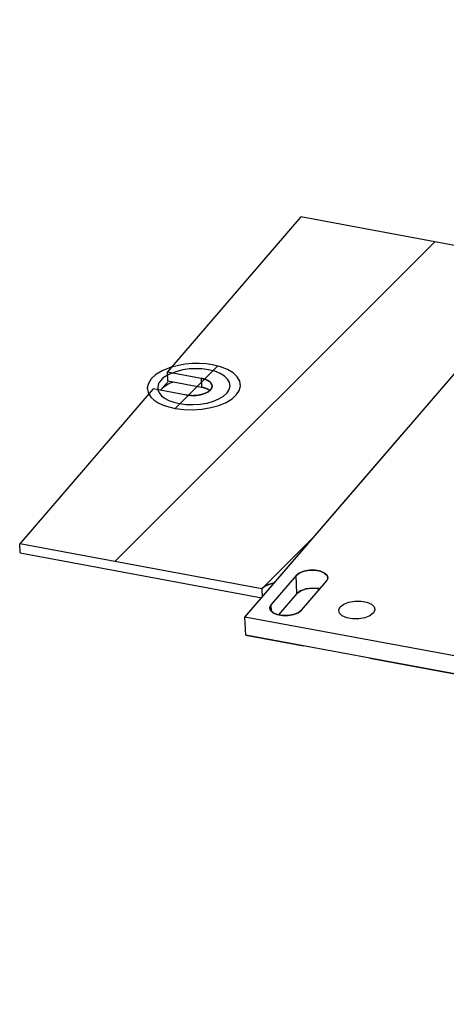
# Model space of a CAD drawing. Extents: x 0 to 1189, y 0 to 841.
# Tile 2 of 27: x 329 to 411, y 342 to 533. Entities that reach past the tile are written whole.
import ezdxf

# ---------------------------------------------------------------- set-up
doc = ezdxf.new("R2010")
doc.units = 0
doc.header["$LTSCALE"] = 65.395
doc.layers.get('0').update_dxf_attribs({"linetype": 'CONTINUOUS'})

msp = doc.modelspace()

# ---------------------------------------------------------------- linework, layer by layer
at = {"color": 7, "linetype": 'CONTINUOUS'}
for p, q in [((372.15, 417.11), (471.33, 532.53)), ((357.29, 462.74), (357.22, 464.47)), ((363.69, 463.27), (363.77, 461.53)), ((365.18, 461.02), (365.32, 460.89)), ((328.74, 429.51), (328.67, 431.25)), ((382.02, 425.13), (377.2, 419.53)), ((382.17, 421.66), (382.02, 425.13)), ((387.88, 424.05), (388.14, 424.59)), ((388.14, 424.59), (388.15, 424.73)), ((375.41, 422.57), (375.48, 420.98)), ((383.94, 422.56), (382.89, 422.19)), ((383.06, 418.44), (387.88, 424.05)), ((385.17, 422.71), (383.94, 422.56)), ((386.39, 422.62), (385.17, 422.71)), ((386.59, 422.55), (386.39, 422.62)), ((382.17, 421.66), (378.64, 417.55)), ((382.89, 422.19), (382.17, 421.66)), ((377.26, 418.25), (377.2, 419.53)), ((372.3, 413.63), (372.15, 417.11)), ((756.49, 345.8), (372.15, 417.11)), ((756.64, 342.33), (372.3, 413.63))]:
    msp.add_line(p, q, dxfattribs=at)
at = {"color": 4, "linetype": 'CONTINUOUS'}
for p, q in [((382.95, 494.42), (357.22, 464.47)), ((429.7, 485.75), (382.95, 494.42)), ((357.22, 464.47), (363.69, 463.27)), ((357.36, 462.72), (355.83, 460.94)), ((357.29, 462.74), (363.77, 461.53)), ((358.1, 462.51), (358.14, 462.53)), ((358.14, 462.53), (358.18, 462.55)), ((358.18, 462.55), (358.22, 462.56)), ((354.41, 461.2), (328.67, 431.25)), ((360.88, 460), (354.41, 461.2)), ((375.41, 422.57), (328.67, 431.25)), ((328.74, 429.51), (375.38, 420.86))]:
    msp.add_line(p, q, dxfattribs=at)
at = {"color": 2, "linetype": 'CONTINUOUS'}
for p, q in [((347.04, 427.84), (408.83, 489.62)), ((358.68, 457.43), (366.87, 465.62)), ((375.41, 422.57), (385.65, 432.81)), ((382.79, 422.14), (383.68, 422.5)), ((383.68, 422.5), (384.75, 422.69)), ((384.75, 422.69), (385.86, 422.69)), ((385.86, 422.69), (386.59, 422.55)), ((382.17, 421.66), (382.79, 422.14))]:
    msp.add_line(p, q, dxfattribs=at)
at = {"color": 6, "linetype": 'CONTINUOUS'}
for p, q in [((372.15, 417.11), (402.81, 452.78)), ((388.14, 424.6), (387.88, 424.05)), ((388.15, 424.73), (388.14, 424.6)), ((377.07, 418.43), (376.94, 418.85)), ((372.3, 413.63), (383.47, 411.57)), ((396.28, 409.19), (531.89, 384.03))]:
    msp.add_line(p, q, dxfattribs=at)
at = {"color": 4, "linetype": 'CONTINUOUS'}
for points in [[(365.9, 465.84), (364.63, 466.02), (363.31, 466.1), (361.96, 466.08), (360.62, 465.97), (359.29, 465.74), (358.04, 465.43)], [(357.59, 465.29), (356.14, 464.69), (354.95, 463.98), (354.05, 463.16), (353.5, 462.28), (353.3, 461.38), (353.46, 460.49)], [(357.91, 464.2), (357.8, 464.15), (357.69, 464.1), (357.58, 464.05), (357.47, 464), (357.35, 463.93), (357.24, 463.87)], [(358.04, 465.43), (357.98, 465.41), (357.9, 465.39), (357.82, 465.36), (357.74, 465.34), (357.68, 465.32), (357.59, 465.29)], [(365.1, 464.9), (363.9, 465.06), (362.64, 465.11), (361.38, 465.05), (360.14, 464.87), (358.97, 464.58), (357.91, 464.2)], [(358.68, 457.43), (360.34, 457.21), (362.09, 457.16), (363.84, 457.28), (365.56, 457.58), (367.12, 458.02), (368.5, 458.61), (369.65, 459.3), (370.53, 460.1), (371.07, 460.95), (371.28, 461.82), (371.15, 462.69), (370.67, 463.53), (369.87, 464.28), (368.79, 464.93), (367.46, 465.45), (365.9, 465.84)], [(359.48, 458.36), (360.78, 458.19), (362.13, 458.16), (363.49, 458.25), (364.83, 458.48), (366.05, 458.83), (367.12, 459.28), (368.01, 459.82), (368.7, 460.44), (369.12, 461.1), (369.28, 461.78), (369.18, 462.45), (368.81, 463.11), (368.19, 463.69), (367.35, 464.2), (366.31, 464.6), (365.1, 464.9)], [(356.74, 463.57), (356.25, 463.19), (355.85, 462.79), (355.55, 462.35), (355.37, 461.92), (355.3, 461.47), (355.34, 461.03)], [(355.96, 461.09), (356.22, 461.36), (356.52, 461.62), (356.86, 461.86), (357.24, 462.1), (357.66, 462.31), (358.1, 462.51)], [(356.88, 463.66), (356.86, 463.65), (356.83, 463.63), (356.81, 463.62), (356.78, 463.6), (356.77, 463.59), (356.74, 463.57)], [(357.24, 463.87), (357.19, 463.85), (357.12, 463.81), (357.06, 463.77), (356.99, 463.73), (356.95, 463.7), (356.88, 463.66)], [(363.69, 463.27), (363.78, 463.25), (363.86, 463.23), (363.94, 463.22), (364.02, 463.2), (364.1, 463.18), (364.18, 463.16), (364.25, 463.13), (364.33, 463.11), (364.4, 463.08), (364.48, 463.06), (364.55, 463.03), (364.62, 463), (364.68, 462.98), (364.75, 462.95), (364.81, 462.92), (364.88, 462.89), (364.94, 462.85), (365, 462.82), (365.05, 462.79), (365.11, 462.75), (365.17, 462.71), (365.22, 462.67), (365.28, 462.63), (365.33, 462.59), (365.38, 462.55), (365.42, 462.5), (365.47, 462.46), (365.51, 462.41), (365.55, 462.37), (365.58, 462.32), (365.62, 462.28), (365.65, 462.23), (365.67, 462.18), (365.7, 462.13), (365.72, 462.08), (365.74, 462.04), (365.75, 461.99), (365.77, 461.94), (365.77, 461.9), (365.78, 461.86), (365.78, 461.82), (365.79, 461.78)], [(353.46, 460.49), (353.47, 460.47), (353.48, 460.44), (353.5, 460.41), (353.51, 460.38), (353.52, 460.35), (353.54, 460.31)], [(353.54, 460.31), (353.55, 460.29), (353.56, 460.28), (353.57, 460.26), (353.58, 460.24)], [(355.34, 461.03), (355.58, 460.44), (356.02, 459.89), (356.65, 459.39), (357.46, 458.97), (358.41, 458.62), (359.48, 458.36)], [(355.84, 460.93), (355.85, 460.96), (355.87, 460.98), (355.89, 461), (355.91, 461.03), (355.94, 461.06), (355.96, 461.09)], [(364.36, 460.3), (364.32, 460.29), (364.28, 460.27), (364.24, 460.26), (364.2, 460.24), (364.16, 460.23), (364.12, 460.21), (364.08, 460.2), (364.04, 460.19), (364, 460.17), (363.95, 460.16), (363.91, 460.15), (363.87, 460.13), (363.83, 460.12), (363.78, 460.11), (363.74, 460.1), (363.69, 460.09), (363.65, 460.08), (363.61, 460.07), (363.56, 460.06)], [(364.93, 461.16), (364.89, 461.18), (364.85, 461.2), (364.81, 461.22), (364.77, 461.24), (364.73, 461.25), (364.68, 461.27), (364.64, 461.29), (364.6, 461.31), (364.55, 461.32), (364.5, 461.34), (364.45, 461.36), (364.4, 461.37), (364.35, 461.39), (364.3, 461.4), (364.25, 461.42), (364.2, 461.43), (364.15, 461.45), (364.1, 461.46), (364.04, 461.47), (363.99, 461.49), (363.93, 461.5), (363.88, 461.51), (363.82, 461.52), (363.77, 461.53)], [(365.02, 460.64), (364.99, 460.62), (364.96, 460.6), (364.93, 460.58), (364.89, 460.56), (364.86, 460.54), (364.83, 460.52), (364.8, 460.5), (364.76, 460.48), (364.73, 460.47), (364.69, 460.45), (364.66, 460.43), (364.62, 460.41), (364.59, 460.4), (364.55, 460.38), (364.51, 460.36), (364.48, 460.35), (364.44, 460.33), (364.4, 460.32), (364.36, 460.3)], [(365.33, 460.91), (365.31, 460.93), (365.29, 460.94), (365.27, 460.96), (365.25, 460.97), (365.23, 460.99), (365.2, 461), (365.18, 461.02), (365.16, 461.03), (365.14, 461.05), (365.11, 461.06), (365.09, 461.08), (365.06, 461.09), (365.04, 461.1), (365.01, 461.12), (364.99, 461.13), (364.96, 461.15), (364.93, 461.16)], [(365.38, 460.92), (365.36, 460.9), (365.34, 460.88), (365.32, 460.86), (365.3, 460.84), (365.28, 460.83), (365.26, 460.81), (365.23, 460.79), (365.21, 460.77), (365.19, 460.76), (365.17, 460.74), (365.14, 460.72), (365.12, 460.7), (365.09, 460.69), (365.07, 460.67), (365.04, 460.65), (365.02, 460.64)], [(365.49, 461.04), (365.48, 461.03), (365.47, 461.01), (365.46, 461), (365.45, 460.99), (365.44, 460.98), (365.43, 460.97), (365.41, 460.95), (365.4, 460.94), (365.39, 460.93), (365.38, 460.92)], [(365.75, 461.48), (365.74, 461.46), (365.73, 461.43), (365.72, 461.41), (365.71, 461.39), (365.7, 461.36), (365.69, 461.34), (365.68, 461.32), (365.67, 461.29), (365.65, 461.27), (365.64, 461.25), (365.63, 461.22), (365.61, 461.2), (365.6, 461.18), (365.58, 461.15), (365.56, 461.13), (365.55, 461.11), (365.53, 461.08), (365.51, 461.06), (365.49, 461.04)], [(365.79, 461.78), (365.79, 461.76), (365.79, 461.74), (365.79, 461.72), (365.79, 461.7), (365.78, 461.68), (365.78, 461.66), (365.78, 461.64), (365.78, 461.62), (365.78, 461.6), (365.77, 461.58), (365.77, 461.56), (365.76, 461.54), (365.76, 461.52), (365.75, 461.5), (365.75, 461.48)], [(353.58, 460.24), (354.01, 459.62), (354.63, 459.04), (355.42, 458.53), (356.37, 458.08), (357.47, 457.71), (358.68, 457.43)], [(361.76, 459.9), (361.71, 459.9), (361.67, 459.9), (361.62, 459.91), (361.57, 459.91), (361.52, 459.91), (361.48, 459.92), (361.43, 459.92), (361.38, 459.93), (361.34, 459.93), (361.29, 459.94), (361.24, 459.94), (361.2, 459.95), (361.15, 459.95), (361.11, 459.96), (361.06, 459.97), (361.02, 459.97), (360.97, 459.98), (360.93, 459.99), (360.88, 460)], [(362.67, 459.92), (362.63, 459.92), (362.58, 459.91), (362.53, 459.91), (362.48, 459.91), (362.43, 459.9), (362.39, 459.9), (362.34, 459.9), (362.29, 459.9), (362.24, 459.9), (362.19, 459.89), (362.14, 459.89), (362.1, 459.89), (362.05, 459.89), (362, 459.89), (361.95, 459.89), (361.9, 459.89), (361.86, 459.9), (361.81, 459.9), (361.76, 459.9)], [(363.56, 460.06), (363.52, 460.05), (363.47, 460.04), (363.42, 460.03), (363.38, 460.02), (363.33, 460.01), (363.29, 460), (363.24, 459.99), (363.19, 459.98), (363.15, 459.98), (363.1, 459.97), (363.05, 459.96), (363.01, 459.96), (362.96, 459.95), (362.91, 459.94), (362.86, 459.94), (362.82, 459.93), (362.77, 459.93), (362.72, 459.92), (362.67, 459.92)], [(375.41, 422.57), (375.45, 422.62), (375.49, 422.66), (375.54, 422.7), (375.58, 422.75), (375.63, 422.79), (375.68, 422.83), (375.73, 422.87), (375.78, 422.91), (375.84, 422.96), (375.89, 423), (375.95, 423.03), (376.01, 423.07), (376.07, 423.11), (376.14, 423.15), (376.2, 423.18), (376.27, 423.22), (376.34, 423.25), (376.41, 423.29), (376.48, 423.32), (376.55, 423.35), (376.63, 423.39), (376.7, 423.42), (376.78, 423.45), (376.86, 423.48), (376.94, 423.5), (377.02, 423.53), (377.1, 423.56), (377.19, 423.58), (377.27, 423.61), (377.36, 423.63), (377.44, 423.65), (377.53, 423.68), (377.62, 423.7), (377.7, 423.71), (377.78, 423.73), (377.86, 423.75)]]:
    msp.add_lwpolyline(points, dxfattribs=at)
at = {"color": 7, "linetype": 'CONTINUOUS'}
for points in [[(365.79, 461.78), (365.77, 461.94), (365.55, 462.37), (365.11, 462.75), (364.48, 463.06), (363.69, 463.27)], [(360.88, 460), (361.76, 459.9), (362.67, 459.92), (363.56, 460.06), (364.36, 460.3), (365.02, 460.64), (365.49, 461.04), (365.75, 461.48), (365.79, 461.78)], [(363.77, 461.53), (364.55, 461.32), (365.18, 461.02)], [(388.15, 424.73), (388.02, 425.14), (387.53, 425.61), (386.72, 425.97), (385.71, 426.16), (384.6, 426.16), (383.54, 425.97), (382.64, 425.61), (382.02, 425.13)], [(377.85, 423.73), (377.62, 423.7), (376.7, 423.42), (375.95, 423.03), (375.41, 422.57)], [(377.2, 419.53), (376.94, 418.98), (376.94, 418.85)], [(376.94, 418.85), (377.07, 418.44), (377.55, 417.96), (378.36, 417.6), (379.37, 417.42), (380.49, 417.42), (381.55, 417.6)], [(381.55, 417.6), (382.45, 417.96), (383.06, 418.44)]]:
    msp.add_lwpolyline(points, dxfattribs=at)
at = {"color": 6, "linetype": 'CONTINUOUS'}
for points in [[(382.02, 425.13), (382.64, 425.62), (383.54, 425.97), (384.59, 426.16), (385.7, 426.16), (386.71, 425.97), (387.52, 425.62), (388.01, 425.15), (388.15, 424.73)], [(376.94, 418.85), (376.94, 418.98), (377.2, 419.53)], [(390.24, 418.37), (390.25, 418.51), (390.54, 419.11)], [(390.54, 419.11), (391.21, 419.64), (392.19, 420.03), (393.34, 420.23), (394.55, 420.23), (395.67, 420.03), (396.55, 419.64), (397.09, 419.12), (397.23, 418.67)], [(397.23, 418.67), (397.23, 418.52), (396.94, 417.92)], [(383.06, 418.44), (382.44, 417.96), (381.55, 417.61), (380.49, 417.42), (379.39, 417.42), (378.37, 417.6), (377.57, 417.95), (377.07, 418.43)], [(396.94, 417.92), (396.26, 417.4), (395.28, 417.01), (394.13, 416.81), (392.92, 416.8), (391.81, 417.01), (390.93, 417.39), (390.39, 417.91), (390.24, 418.37)]]:
    msp.add_lwpolyline(points, dxfattribs=at)

doc.saveas('drawing.dxf')
